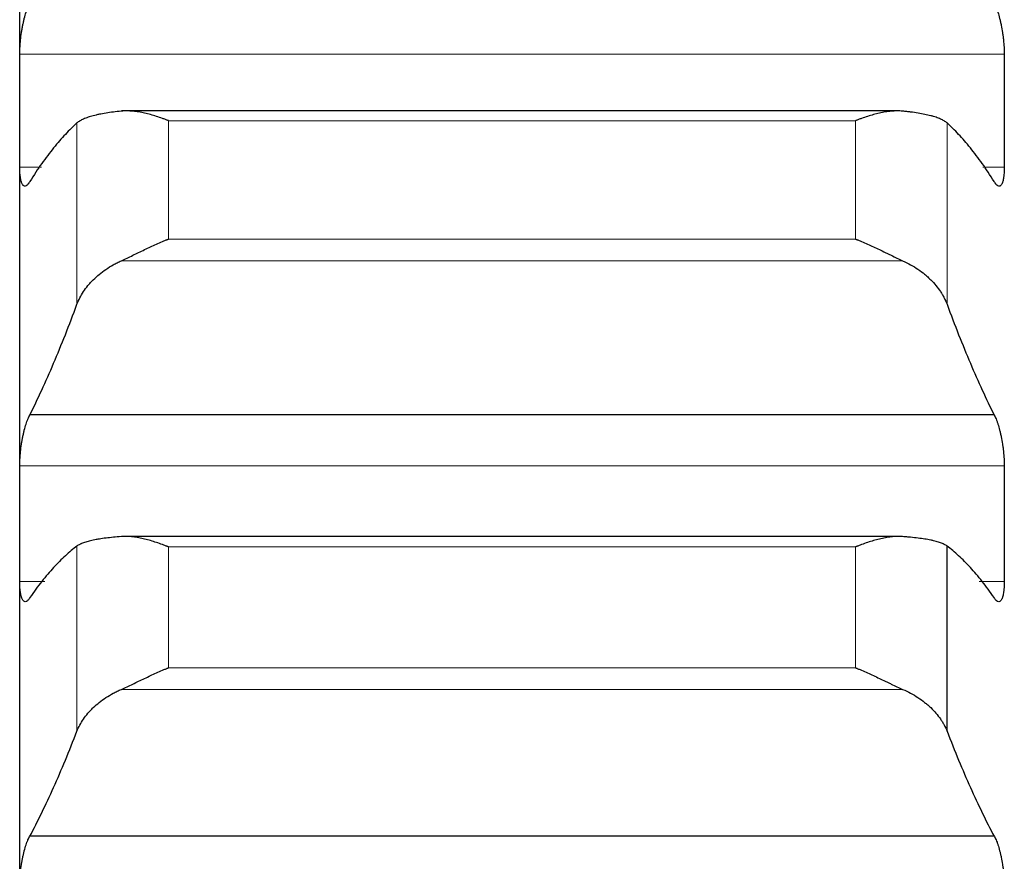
# Model space of a CAD drawing. Header units: inches. Extents: x 0 to 20790, y -12 to 14700.
# Tile 171 of 256: x 7872 to 7924, y 10086 to 10130. Entities that reach past the tile are written whole.
import ezdxf

# ---------------------------------------------------------------- set-up
doc = ezdxf.new("R2010")
doc.units = ezdxf.units.IN
doc.layers.add('1', color=7, linetype='Continuous', true_color=0xffffff)
doc.layers.add('254', color=7, linetype='Continuous', true_color=0xffffff)
doc.styles.add('latin_extended', font='simplex.shx')
doc.dimstyles.get("Standard").update_dxf_attribs({"dimtxt": 0.18, "dimasz": 0.18, "dimexe": 0.18, "dimexo": 0.0625, "dimgap": 0.09, "dimtad": 0, "dimtih": 1, "dimtoh": 1, "dimdec": 4, "dimzin": 0, "dimdsep": 46, "dimtxsty": 'Standard', "dimcen": 0.09, "dimadec": 0, "dimazin": 0, "dimtfac": 1, "dimtdec": 4, "dimtofl": 0, "dimtmove": 0, "dimatfit": 3, "dimfxl": 1, "dimtolj": 1, "dimtzin": 0, "dimarcsym": 0})

# ---------------------------------------------------------------- blocks, each defined once
blk = doc.blocks.new('_U4')
at = {"layer": '254', "color": 3, "linetype": 'Continuous', "lineweight": 13, "transparency": 16777216}
for p, q in [((1196.915, 10968.48), (1196.915, 7971.958)), ((8181.915, 9131.481), (8181.915, 7971.958)), ((1319.415, 8006.958), (8059.415, 8006.958))]:
    blk.add_line(p, q, dxfattribs=at)
at = {"layer": '254', "color": 3, "transparency": 16777216}
for points in [[(1319.415, 8027.374), (1319.415, 7986.541), (1196.915, 8006.958)], [(8059.415, 7986.541), (8059.415, 8027.374), (8181.915, 8006.958)]]:
    blk.add_solid(points, dxfattribs=at)
at = {"layer": 'Defpoints', "color": 0, "transparency": 16777216}
for p in [(1196.915, 11003.48), (8181.915, 9166.481), (8181.915, 8006.958)]:
    blk.add_point(p, dxfattribs=at)
at = {"layer": '254', "color": 2, "lineweight": 13, "transparency": 16777216, "insert": (4473.582, 8190.708), "char_height": 122.5, "attachment_point": 1, "style": 'latin_extended'}
blk.add_mtext('\\A1;6985', dxfattribs=at)

msp = doc.modelspace()

# ---------------------------------------------------------------- linework, layer by layer
at = {"layer": '1', "color": 2, "linetype": 'Continuous', "lineweight": 25}
for p, q in [((7871.915, 10125.685), (7871.915, 10146.997)), ((7871.915, 10103.88), (7871.915, 10125.685)), ((7918.244, 10125.673), (7877.283, 10125.673)), ((7923.377, 10109.617), (7872.452, 10109.617)), ((7871.915, 10081.614), (7871.915, 10103.88)), ((7918.546, 10103.203), (7877.283, 10103.203)), ((7920.889, 10092.92), (7920.889, 10102.696)), ((7923.377, 10087.378), (7872.452, 10087.378))]:
    msp.add_line(p, q, dxfattribs=at)
at = {"layer": '1', "color": 110, "linetype": 'Continuous', "lineweight": 13}
for p, q in [((7923.912, 10128.667), (7871.917, 10128.667)), ((7874.941, 10115.461), (7874.941, 10125.035)), ((7916.059, 10125.158), (7879.771, 10125.158)), ((7879.771, 10118.906), (7879.771, 10125.158)), ((7916.059, 10118.906), (7916.059, 10125.158)), ((7920.889, 10115.461), (7920.889, 10125.035)), ((7873.058, 10122.703), (7871.917, 10122.703)), ((7923.912, 10122.703), (7922.772, 10122.703)), ((7916.059, 10118.906), (7879.771, 10118.906)), ((7918.546, 10117.762), (7877.283, 10117.762)), ((7923.912, 10106.928), (7871.917, 10106.928)), ((7874.941, 10092.92), (7874.941, 10102.696)), ((7916.059, 10102.652), (7879.771, 10102.652)), ((7879.771, 10096.268), (7879.771, 10102.652)), ((7916.059, 10096.268), (7916.059, 10102.652)), ((7873.237, 10100.832), (7871.917, 10100.832)), ((7923.912, 10100.832), (7922.593, 10100.832)), ((7916.059, 10096.268), (7879.771, 10096.268)), ((7918.546, 10095.131), (7877.283, 10095.131))]:
    msp.add_line(p, q, dxfattribs=at)
at = {"layer": '1', "color": 2, "linetype": 'Continuous', "lineweight": 25}
for points, knots in [([(7871.917, 10128.667), (7871.918, 10128.725), (7871.92, 10128.844), (7871.928, 10129.028), (7871.937, 10129.155), (7871.945, 10129.252), (7871.947, 10129.284), (7871.954, 10129.35), (7871.957, 10129.382), (7871.974, 10129.546), (7871.991, 10129.676), (7872.016, 10129.84), (7872.021, 10129.872), (7872.029, 10129.921), (7872.032, 10129.938), (7872.037, 10129.97), (7872.051, 10130.051), (7872.078, 10130.194), (7872.104, 10130.317), (7872.131, 10130.438), (7872.145, 10130.497), (7872.189, 10130.672), (7872.219, 10130.781), (7872.267, 10130.933), (7872.283, 10130.982), (7872.308, 10131.052), (7872.316, 10131.075), (7872.333, 10131.12), (7872.341, 10131.142), (7872.384, 10131.248), (7872.418, 10131.323), (7872.452, 10131.388)], [0, 0, 0, 0, 0.0625, 0.125, 0.1875, 0.1875, 0.21875, 0.21875, 0.25, 0.25, 0.375, 0.375, 0.40625, 0.40625, 0.421875, 0.421875, 0.4375, 0.5, 0.5625, 0.5625, 0.625, 0.625, 0.75, 0.75, 0.8125, 0.8125, 0.84375, 0.84375, 0.875, 0.875, 1, 1, 1, 1]), ([(7923.377, 10131.388), (7923.412, 10131.323), (7923.446, 10131.248), (7923.496, 10131.122), (7923.513, 10131.078), (7923.538, 10131.007), (7923.546, 10130.983), (7923.562, 10130.934), (7923.57, 10130.909), (7923.61, 10130.781), (7923.641, 10130.673), (7923.684, 10130.5), (7923.698, 10130.441), (7923.719, 10130.35), (7923.725, 10130.319), (7923.738, 10130.257), (7923.745, 10130.226), (7923.776, 10130.069), (7923.798, 10129.941), (7923.823, 10129.778), (7923.828, 10129.746), (7923.837, 10129.68), (7923.842, 10129.646), (7923.855, 10129.547), (7923.862, 10129.482), (7923.883, 10129.287), (7923.894, 10129.158), (7923.903, 10129), (7923.904, 10128.969), (7923.907, 10128.907), (7923.908, 10128.876), (7923.911, 10128.785), (7923.912, 10128.725), (7923.912, 10128.667)], [0, 0, 0, 0, 0.125, 0.125, 0.1875, 0.1875, 0.21875, 0.21875, 0.25, 0.25, 0.375, 0.375, 0.4375, 0.4375, 0.46875, 0.46875, 0.5, 0.5, 0.625, 0.625, 0.65625, 0.65625, 0.6875, 0.6875, 0.75, 0.75, 0.875, 0.875, 0.90625, 0.90625, 0.9375, 0.9375, 1, 1, 1, 1]), ([(7877.283, 10125.66), (7877.138, 10125.646), (7876.998, 10125.63), (7876.729, 10125.596), (7876.471, 10125.559), (7876.235, 10125.516), (7876.094, 10125.487), (7876.066, 10125.481), (7876.011, 10125.469), (7875.984, 10125.463), (7875.904, 10125.444), (7875.852, 10125.432), (7875.703, 10125.393), (7875.61, 10125.365), (7875.438, 10125.307), (7875.359, 10125.277), (7875.251, 10125.229), (7875.217, 10125.213), (7875.168, 10125.187), (7875.152, 10125.179), (7875.121, 10125.162), (7875.106, 10125.153), (7875.034, 10125.109), (7874.984, 10125.073), (7874.941, 10125.035)], [0, 0, 0, 0, 0.125, 0.125, 0.25, 0.375, 0.375, 0.40625, 0.40625, 0.4375, 0.4375, 0.5, 0.5, 0.625, 0.625, 0.75, 0.75, 0.8125, 0.8125, 0.84375, 0.84375, 0.875, 0.875, 1, 1, 1, 1]), ([(7879.771, 10125.158), (7879.767, 10125.159), (7879.764, 10125.16), (7879.758, 10125.163), (7879.754, 10125.164), (7879.744, 10125.168), (7879.724, 10125.176), (7879.678, 10125.194), (7879.585, 10125.229), (7879.401, 10125.297), (7879.243, 10125.35), (7878.929, 10125.451), (7878.721, 10125.509), (7878.41, 10125.579), (7878.307, 10125.599), (7878.151, 10125.625), (7878.099, 10125.633), (7877.996, 10125.646), (7877.944, 10125.652), (7877.789, 10125.667), (7877.687, 10125.672), (7877.484, 10125.674), (7877.383, 10125.67), (7877.283, 10125.66)], [0, 0, 0, 0, 0.003906, 0.003906, 0.007812, 0.007812, 0.015625, 0.03125, 0.0625, 0.125, 0.25, 0.25, 0.5, 0.5, 0.625, 0.625, 0.6875, 0.6875, 0.75, 0.75, 0.875, 0.875, 1, 1, 1, 1]), ([(7918.546, 10125.66), (7918.447, 10125.67), (7918.347, 10125.674), (7918.145, 10125.672), (7918.044, 10125.667), (7917.84, 10125.648), (7917.738, 10125.635), (7917.531, 10125.601), (7917.427, 10125.58), (7917.217, 10125.533), (7917.112, 10125.507), (7916.902, 10125.449), (7916.797, 10125.418), (7916.587, 10125.351), (7916.482, 10125.315), (7916.324, 10125.258), (7916.244, 10125.229), (7916.152, 10125.194), (7916.105, 10125.176), (7916.085, 10125.168), (7916.072, 10125.163), (7916.066, 10125.16), (7916.059, 10125.158)], [0, 0, 0, 0, 0.125, 0.125, 0.25, 0.25, 0.375, 0.375, 0.5, 0.5, 0.625, 0.625, 0.75, 0.75, 0.875, 0.875, 0.9375, 0.96875, 0.984375, 0.992187, 0.992187, 1, 1, 1, 1]), ([(7920.889, 10125.035), (7920.846, 10125.073), (7920.796, 10125.109), (7920.681, 10125.179), (7920.552, 10125.245), (7920.395, 10125.306), (7920.265, 10125.35), (7920.22, 10125.364), (7920.15, 10125.385), (7920.126, 10125.392), (7920.078, 10125.405), (7920.053, 10125.412), (7919.928, 10125.445), (7919.717, 10125.494), (7919.482, 10125.536), (7919.235, 10125.577), (7919.105, 10125.595), (7918.935, 10125.617), (7918.901, 10125.621), (7918.832, 10125.629), (7918.727, 10125.642), (7918.619, 10125.653), (7918.546, 10125.66)], [0, 0, 0, 0, 0.125, 0.125, 0.25, 0.375, 0.375, 0.4375, 0.4375, 0.46875, 0.46875, 0.5, 0.5, 0.625, 0.75, 0.75, 0.875, 0.875, 0.90625, 0.90625, 0.9375, 1, 1, 1, 1]), ([(7872.452, 10121.953), (7872.418, 10121.89), (7872.384, 10121.839), (7872.334, 10121.779), (7872.317, 10121.762), (7872.292, 10121.74), (7872.284, 10121.734), (7872.268, 10121.723), (7872.259, 10121.718), (7872.219, 10121.697), (7872.189, 10121.693), (7872.146, 10121.706), (7872.132, 10121.713), (7872.111, 10121.729), (7872.104, 10121.735), (7872.091, 10121.749), (7872.085, 10121.757), (7872.054, 10121.798), (7872.031, 10121.844), (7872.006, 10121.916), (7872.002, 10121.931), (7871.992, 10121.963), (7871.988, 10121.98), (7871.975, 10122.032), (7871.967, 10122.069), (7871.947, 10122.189), (7871.936, 10122.278), (7871.927, 10122.403), (7871.925, 10122.429), (7871.923, 10122.481), (7871.921, 10122.508), (7871.919, 10122.589), (7871.918, 10122.645), (7871.917, 10122.703)], [0, 0, 0, 0, 0.125, 0.125, 0.1875, 0.1875, 0.21875, 0.21875, 0.25, 0.25, 0.375, 0.375, 0.4375, 0.4375, 0.46875, 0.46875, 0.5, 0.5, 0.625, 0.625, 0.65625, 0.65625, 0.6875, 0.6875, 0.75, 0.75, 0.875, 0.875, 0.90625, 0.90625, 0.9375, 0.9375, 1, 1, 1, 1]), ([(7923.912, 10122.703), (7923.912, 10122.645), (7923.91, 10122.534), (7923.902, 10122.379), (7923.893, 10122.284), (7923.885, 10122.216), (7923.882, 10122.194), (7923.876, 10122.151), (7923.873, 10122.13), (7923.856, 10122.03), (7923.839, 10121.961), (7923.814, 10121.889), (7923.809, 10121.875), (7923.801, 10121.855), (7923.798, 10121.849), (7923.793, 10121.837), (7923.779, 10121.807), (7923.752, 10121.762), (7923.726, 10121.735), (7923.699, 10121.714), (7923.685, 10121.706), (7923.641, 10121.693), (7923.61, 10121.697), (7923.563, 10121.721), (7923.547, 10121.732), (7923.522, 10121.754), (7923.514, 10121.762), (7923.497, 10121.779), (7923.488, 10121.788), (7923.446, 10121.839), (7923.412, 10121.89), (7923.377, 10121.953)], [0, 0, 0, 0, 0.0625, 0.125, 0.1875, 0.1875, 0.21875, 0.21875, 0.25, 0.25, 0.375, 0.375, 0.40625, 0.40625, 0.421875, 0.421875, 0.4375, 0.5, 0.5625, 0.5625, 0.625, 0.625, 0.75, 0.75, 0.8125, 0.8125, 0.84375, 0.84375, 0.875, 0.875, 1, 1, 1, 1]), ([(7877.283, 10117.762), (7877.383, 10117.808), (7877.483, 10117.855), (7877.685, 10117.95), (7877.786, 10117.999), (7877.99, 10118.098), (7878.092, 10118.148), (7878.299, 10118.248), (7878.403, 10118.298), (7878.613, 10118.398), (7878.718, 10118.448), (7878.927, 10118.545), (7879.032, 10118.593), (7879.243, 10118.686), (7879.348, 10118.732), (7879.506, 10118.799), (7879.585, 10118.832), (7879.678, 10118.869), (7879.724, 10118.888), (7879.744, 10118.896), (7879.758, 10118.901), (7879.764, 10118.904), (7879.771, 10118.906)], [0, 0, 0, 0, 0.125, 0.125, 0.25, 0.25, 0.375, 0.375, 0.5, 0.5, 0.625, 0.625, 0.75, 0.75, 0.875, 0.875, 0.9375, 0.96875, 0.984375, 0.992188, 0.992188, 1, 1, 1, 1]), ([(7916.059, 10118.906), (7916.062, 10118.905), (7916.066, 10118.904), (7916.072, 10118.901), (7916.075, 10118.9), (7916.085, 10118.896), (7916.105, 10118.888), (7916.152, 10118.869), (7916.244, 10118.832), (7916.324, 10118.799), (7916.482, 10118.732), (7916.587, 10118.687), (7916.9, 10118.547), (7917.108, 10118.45), (7917.419, 10118.302), (7917.523, 10118.252), (7917.678, 10118.177), (7917.73, 10118.151), (7917.834, 10118.101), (7917.886, 10118.076), (7918.041, 10118.001), (7918.143, 10117.951), (7918.346, 10117.855), (7918.447, 10117.808), (7918.546, 10117.762)], [0, 0, 0, 0, 0.003906, 0.003906, 0.007813, 0.007813, 0.015625, 0.03125, 0.0625, 0.125, 0.125, 0.25, 0.25, 0.5, 0.5, 0.625, 0.625, 0.6875, 0.6875, 0.75, 0.75, 0.875, 0.875, 1, 1, 1, 1]), ([(7874.941, 10115.461), (7874.984, 10115.576), (7875.034, 10115.689), (7875.148, 10115.913), (7875.277, 10116.132), (7875.435, 10116.345), (7875.564, 10116.502), (7875.609, 10116.554), (7875.68, 10116.631), (7875.704, 10116.657), (7875.752, 10116.707), (7875.777, 10116.732), (7875.901, 10116.856), (7876.113, 10117.047), (7876.348, 10117.224), (7876.595, 10117.392), (7876.725, 10117.473), (7876.894, 10117.568), (7876.929, 10117.587), (7876.998, 10117.623), (7877.103, 10117.678), (7877.21, 10117.729), (7877.283, 10117.762)], [0, 0, 0, 0, 0.125, 0.125, 0.25, 0.375, 0.375, 0.4375, 0.4375, 0.46875, 0.46875, 0.5, 0.5, 0.625, 0.75, 0.75, 0.875, 0.875, 0.90625, 0.90625, 0.9375, 1, 1, 1, 1]), ([(7918.546, 10117.762), (7918.692, 10117.696), (7918.832, 10117.626), (7919.101, 10117.475), (7919.359, 10117.315), (7919.595, 10117.139), (7919.736, 10117.023), (7919.763, 10117), (7919.818, 10116.953), (7919.846, 10116.929), (7919.926, 10116.856), (7919.977, 10116.807), (7920.127, 10116.659), (7920.22, 10116.557), (7920.391, 10116.35), (7920.47, 10116.243), (7920.579, 10116.081), (7920.613, 10116.026), (7920.662, 10115.943), (7920.678, 10115.915), (7920.708, 10115.859), (7920.723, 10115.831), (7920.796, 10115.69), (7920.846, 10115.576), (7920.889, 10115.461)], [0, 0, 0, 0, 0.125, 0.125, 0.25, 0.375, 0.375, 0.40625, 0.40625, 0.4375, 0.4375, 0.5, 0.5, 0.625, 0.625, 0.75, 0.75, 0.8125, 0.8125, 0.84375, 0.84375, 0.875, 0.875, 1, 1, 1, 1]), ([(7871.917, 10106.928), (7871.918, 10106.987), (7871.92, 10107.107), (7871.928, 10107.294), (7871.937, 10107.423), (7871.945, 10107.52), (7871.947, 10107.553), (7871.954, 10107.619), (7871.957, 10107.652), (7871.974, 10107.816), (7871.991, 10107.947), (7872.016, 10108.109), (7872.021, 10108.142), (7872.029, 10108.191), (7872.032, 10108.207), (7872.037, 10108.239), (7872.051, 10108.32), (7872.078, 10108.461), (7872.104, 10108.582), (7872.131, 10108.701), (7872.145, 10108.759), (7872.189, 10108.93), (7872.219, 10109.036), (7872.267, 10109.184), (7872.283, 10109.231), (7872.308, 10109.298), (7872.316, 10109.321), (7872.333, 10109.364), (7872.341, 10109.384), (7872.384, 10109.486), (7872.418, 10109.557), (7872.452, 10109.617)], [0, 0, 0, 0, 0.0625, 0.125, 0.1875, 0.1875, 0.21875, 0.21875, 0.25, 0.25, 0.375, 0.375, 0.40625, 0.40625, 0.421875, 0.421875, 0.4375, 0.5, 0.5625, 0.5625, 0.625, 0.625, 0.75, 0.75, 0.8125, 0.8125, 0.84375, 0.84375, 0.875, 0.875, 1, 1, 1, 1]), ([(7923.377, 10109.617), (7923.412, 10109.557), (7923.446, 10109.486), (7923.496, 10109.366), (7923.513, 10109.323), (7923.538, 10109.256), (7923.546, 10109.232), (7923.562, 10109.185), (7923.57, 10109.161), (7923.61, 10109.037), (7923.641, 10108.931), (7923.684, 10108.762), (7923.698, 10108.704), (7923.719, 10108.614), (7923.725, 10108.584), (7923.738, 10108.523), (7923.745, 10108.492), (7923.776, 10108.337), (7923.798, 10108.211), (7923.823, 10108.048), (7923.828, 10108.015), (7923.837, 10107.95), (7923.842, 10107.917), (7923.855, 10107.817), (7923.862, 10107.752), (7923.883, 10107.556), (7923.894, 10107.426), (7923.903, 10107.266), (7923.904, 10107.234), (7923.907, 10107.171), (7923.908, 10107.14), (7923.911, 10107.047), (7923.912, 10106.987), (7923.912, 10106.928)], [0, 0, 0, 0, 0.125, 0.125, 0.1875, 0.1875, 0.21875, 0.21875, 0.25, 0.25, 0.375, 0.375, 0.4375, 0.4375, 0.46875, 0.46875, 0.5, 0.5, 0.625, 0.625, 0.65625, 0.65625, 0.6875, 0.6875, 0.75, 0.75, 0.875, 0.875, 0.90625, 0.90625, 0.9375, 0.9375, 1, 1, 1, 1]), ([(7877.283, 10103.195), (7877.138, 10103.184), (7876.998, 10103.172), (7876.729, 10103.146), (7876.471, 10103.118), (7876.235, 10103.084), (7876.094, 10103.062), (7876.066, 10103.057), (7876.011, 10103.048), (7875.984, 10103.043), (7875.904, 10103.028), (7875.852, 10103.018), (7875.703, 10102.987), (7875.61, 10102.965), (7875.438, 10102.919), (7875.359, 10102.894), (7875.251, 10102.855), (7875.217, 10102.842), (7875.168, 10102.822), (7875.152, 10102.815), (7875.121, 10102.801), (7875.106, 10102.793), (7875.034, 10102.757), (7874.984, 10102.727), (7874.941, 10102.696)], [0, 0, 0, 0, 0.125, 0.125, 0.25, 0.375, 0.375, 0.40625, 0.40625, 0.4375, 0.4375, 0.5, 0.5, 0.625, 0.625, 0.75, 0.75, 0.8125, 0.8125, 0.84375, 0.84375, 0.875, 0.875, 1, 1, 1, 1]), ([(7879.771, 10102.652), (7879.767, 10102.653), (7879.764, 10102.654), (7879.758, 10102.657), (7879.754, 10102.658), (7879.744, 10102.662), (7879.724, 10102.67), (7879.678, 10102.689), (7879.585, 10102.725), (7879.401, 10102.794), (7879.243, 10102.85), (7878.929, 10102.954), (7878.721, 10103.015), (7878.41, 10103.09), (7878.307, 10103.113), (7878.151, 10103.141), (7878.099, 10103.15), (7877.996, 10103.166), (7877.944, 10103.173), (7877.789, 10103.19), (7877.687, 10103.198), (7877.484, 10103.204), (7877.383, 10103.203), (7877.283, 10103.195)], [0, 0, 0, 0, 0.003906, 0.003906, 0.007813, 0.007813, 0.015625, 0.03125, 0.0625, 0.125, 0.25, 0.25, 0.5, 0.5, 0.625, 0.625, 0.6875, 0.6875, 0.75, 0.75, 0.875, 0.875, 1, 1, 1, 1]), ([(7918.546, 10103.195), (7918.447, 10103.203), (7918.347, 10103.204), (7918.145, 10103.198), (7918.044, 10103.191), (7917.84, 10103.168), (7917.738, 10103.152), (7917.531, 10103.114), (7917.427, 10103.092), (7917.217, 10103.042), (7917.112, 10103.014), (7916.902, 10102.953), (7916.797, 10102.92), (7916.587, 10102.85), (7916.482, 10102.813), (7916.324, 10102.754), (7916.244, 10102.725), (7916.152, 10102.688), (7916.105, 10102.67), (7916.085, 10102.662), (7916.072, 10102.657), (7916.066, 10102.654), (7916.059, 10102.652)], [0, 0, 0, 0, 0.125, 0.125, 0.25, 0.25, 0.375, 0.375, 0.5, 0.5, 0.625, 0.625, 0.75, 0.75, 0.875, 0.875, 0.9375, 0.96875, 0.984375, 0.992188, 0.992188, 1, 1, 1, 1]), ([(7920.889, 10102.696), (7920.846, 10102.727), (7920.796, 10102.757), (7920.681, 10102.814), (7920.552, 10102.869), (7920.395, 10102.918), (7920.265, 10102.953), (7920.22, 10102.964), (7920.15, 10102.981), (7920.126, 10102.986), (7920.078, 10102.997), (7920.053, 10103.002), (7919.928, 10103.028), (7919.717, 10103.067), (7919.482, 10103.1), (7919.235, 10103.131), (7919.105, 10103.146), (7918.935, 10103.162), (7918.901, 10103.166), (7918.832, 10103.172), (7918.727, 10103.181), (7918.619, 10103.19), (7918.546, 10103.195)], [0, 0, 0, 0, 0.125, 0.125, 0.25, 0.375, 0.375, 0.4375, 0.4375, 0.46875, 0.46875, 0.5, 0.5, 0.625, 0.75, 0.75, 0.875, 0.875, 0.90625, 0.90625, 0.9375, 1, 1, 1, 1]), ([(7872.452, 10099.974), (7872.418, 10099.915), (7872.384, 10099.868), (7872.334, 10099.816), (7872.317, 10099.801), (7872.292, 10099.783), (7872.284, 10099.778), (7872.268, 10099.769), (7872.259, 10099.766), (7872.219, 10099.752), (7872.189, 10099.753), (7872.146, 10099.773), (7872.132, 10099.783), (7872.111, 10099.803), (7872.104, 10099.81), (7872.091, 10099.827), (7872.085, 10099.836), (7872.054, 10099.884), (7872.031, 10099.934), (7872.006, 10100.012), (7872.002, 10100.028), (7871.992, 10100.062), (7871.988, 10100.08), (7871.975, 10100.135), (7871.967, 10100.175), (7871.947, 10100.301), (7871.936, 10100.394), (7871.927, 10100.523), (7871.925, 10100.55), (7871.923, 10100.604), (7871.921, 10100.631), (7871.919, 10100.715), (7871.918, 10100.772), (7871.917, 10100.832)], [0, 0, 0, 0, 0.125, 0.125, 0.1875, 0.1875, 0.21875, 0.21875, 0.25, 0.25, 0.375, 0.375, 0.4375, 0.4375, 0.46875, 0.46875, 0.5, 0.5, 0.625, 0.625, 0.65625, 0.65625, 0.6875, 0.6875, 0.75, 0.75, 0.875, 0.875, 0.90625, 0.90625, 0.9375, 0.9375, 1, 1, 1, 1]), ([(7923.912, 10100.832), (7923.912, 10100.772), (7923.91, 10100.658), (7923.902, 10100.498), (7923.893, 10100.4), (7923.885, 10100.329), (7923.882, 10100.306), (7923.876, 10100.261), (7923.873, 10100.239), (7923.856, 10100.134), (7923.839, 10100.06), (7923.814, 10099.982), (7923.809, 10099.967), (7923.801, 10099.946), (7923.798, 10099.939), (7923.793, 10099.925), (7923.779, 10099.893), (7923.752, 10099.843), (7923.726, 10099.81), (7923.699, 10099.784), (7923.685, 10099.774), (7923.641, 10099.753), (7923.61, 10099.752), (7923.563, 10099.768), (7923.547, 10099.777), (7923.522, 10099.794), (7923.514, 10099.801), (7923.497, 10099.816), (7923.488, 10099.824), (7923.446, 10099.868), (7923.412, 10099.915), (7923.377, 10099.974)], [0, 0, 0, 0, 0.0625, 0.125, 0.1875, 0.1875, 0.21875, 0.21875, 0.25, 0.25, 0.375, 0.375, 0.40625, 0.40625, 0.421875, 0.421875, 0.4375, 0.5, 0.5625, 0.5625, 0.625, 0.625, 0.75, 0.75, 0.8125, 0.8125, 0.84375, 0.84375, 0.875, 0.875, 1, 1, 1, 1]), ([(7877.283, 10095.131), (7877.383, 10095.175), (7877.483, 10095.22), (7877.685, 10095.313), (7877.786, 10095.361), (7877.99, 10095.458), (7878.092, 10095.508), (7878.299, 10095.607), (7878.403, 10095.657), (7878.613, 10095.756), (7878.718, 10095.806), (7878.927, 10095.903), (7879.032, 10095.951), (7879.243, 10096.045), (7879.348, 10096.092), (7879.506, 10096.159), (7879.585, 10096.193), (7879.678, 10096.231), (7879.724, 10096.25), (7879.744, 10096.258), (7879.758, 10096.263), (7879.764, 10096.266), (7879.771, 10096.268)], [0, 0, 0, 0, 0.125, 0.125, 0.25, 0.25, 0.375, 0.375, 0.5, 0.5, 0.625, 0.625, 0.75, 0.75, 0.875, 0.875, 0.9375, 0.96875, 0.984375, 0.992187, 0.992187, 1, 1, 1, 1]), ([(7916.059, 10096.268), (7916.062, 10096.267), (7916.066, 10096.266), (7916.072, 10096.263), (7916.075, 10096.262), (7916.085, 10096.258), (7916.105, 10096.25), (7916.152, 10096.231), (7916.244, 10096.193), (7916.324, 10096.159), (7916.482, 10096.092), (7916.587, 10096.046), (7916.9, 10095.905), (7917.108, 10095.808), (7917.419, 10095.66), (7917.523, 10095.61), (7917.678, 10095.536), (7917.73, 10095.511), (7917.834, 10095.461), (7917.886, 10095.437), (7918.041, 10095.363), (7918.143, 10095.314), (7918.346, 10095.22), (7918.447, 10095.175), (7918.546, 10095.131)], [0, 0, 0, 0, 0.003906, 0.003906, 0.007813, 0.007813, 0.015625, 0.03125, 0.0625, 0.125, 0.125, 0.25, 0.25, 0.5, 0.5, 0.625, 0.625, 0.6875, 0.6875, 0.75, 0.75, 0.875, 0.875, 1, 1, 1, 1]), ([(7874.941, 10092.92), (7874.984, 10093.03), (7875.034, 10093.139), (7875.148, 10093.353), (7875.277, 10093.564), (7875.435, 10093.768), (7875.564, 10093.919), (7875.609, 10093.969), (7875.68, 10094.043), (7875.704, 10094.067), (7875.752, 10094.116), (7875.777, 10094.14), (7875.901, 10094.259), (7876.113, 10094.443), (7876.348, 10094.612), (7876.595, 10094.775), (7876.725, 10094.852), (7876.894, 10094.944), (7876.929, 10094.962), (7876.998, 10094.997), (7877.103, 10095.05), (7877.21, 10095.099), (7877.283, 10095.131)], [0, 0, 0, 0, 0.125, 0.125, 0.25, 0.375, 0.375, 0.4375, 0.4375, 0.46875, 0.46875, 0.5, 0.5, 0.625, 0.75, 0.75, 0.875, 0.875, 0.90625, 0.90625, 0.9375, 1, 1, 1, 1]), ([(7918.546, 10095.131), (7918.692, 10095.068), (7918.832, 10094.999), (7919.101, 10094.854), (7919.359, 10094.701), (7919.595, 10094.531), (7919.736, 10094.42), (7919.763, 10094.397), (7919.818, 10094.352), (7919.846, 10094.329), (7919.926, 10094.259), (7919.977, 10094.212), (7920.127, 10094.069), (7920.22, 10093.972), (7920.391, 10093.772), (7920.47, 10093.67), (7920.579, 10093.514), (7920.613, 10093.462), (7920.662, 10093.382), (7920.678, 10093.355), (7920.708, 10093.302), (7920.723, 10093.275), (7920.796, 10093.139), (7920.846, 10093.03), (7920.889, 10092.92)], [0, 0, 0, 0, 0.125, 0.125, 0.25, 0.375, 0.375, 0.40625, 0.40625, 0.4375, 0.4375, 0.5, 0.5, 0.625, 0.625, 0.75, 0.75, 0.8125, 0.8125, 0.84375, 0.84375, 0.875, 0.875, 1, 1, 1, 1]), ([(7871.917, 10084.723), (7871.918, 10084.784), (7871.92, 10084.907), (7871.928, 10085.096), (7871.937, 10085.225), (7871.945, 10085.324), (7871.947, 10085.357), (7871.954, 10085.423), (7871.957, 10085.456), (7871.974, 10085.62), (7871.991, 10085.751), (7872.016, 10085.913), (7872.021, 10085.945), (7872.029, 10085.993), (7872.032, 10086.01), (7872.037, 10086.042), (7872.051, 10086.121), (7872.078, 10086.261), (7872.104, 10086.38), (7872.131, 10086.497), (7872.145, 10086.554), (7872.189, 10086.721), (7872.219, 10086.824), (7872.267, 10086.966), (7872.283, 10087.012), (7872.308, 10087.077), (7872.316, 10087.098), (7872.333, 10087.139), (7872.341, 10087.159), (7872.384, 10087.255), (7872.418, 10087.322), (7872.452, 10087.378)], [0, 0, 0, 0, 0.0625, 0.125, 0.1875, 0.1875, 0.21875, 0.21875, 0.25, 0.25, 0.375, 0.375, 0.40625, 0.40625, 0.421875, 0.421875, 0.4375, 0.5, 0.5625, 0.5625, 0.625, 0.625, 0.75, 0.75, 0.8125, 0.8125, 0.84375, 0.84375, 0.875, 0.875, 1, 1, 1, 1]), ([(7923.377, 10087.378), (7923.412, 10087.322), (7923.446, 10087.255), (7923.496, 10087.141), (7923.513, 10087.1), (7923.538, 10087.036), (7923.546, 10087.013), (7923.562, 10086.968), (7923.57, 10086.944), (7923.61, 10086.825), (7923.641, 10086.722), (7923.684, 10086.557), (7923.698, 10086.5), (7923.719, 10086.412), (7923.725, 10086.382), (7923.738, 10086.322), (7923.745, 10086.292), (7923.776, 10086.139), (7923.798, 10086.013), (7923.823, 10085.852), (7923.828, 10085.819), (7923.837, 10085.754), (7923.842, 10085.721), (7923.855, 10085.622), (7923.862, 10085.556), (7923.883, 10085.359), (7923.894, 10085.229), (7923.903, 10085.068), (7923.904, 10085.035), (7923.907, 10084.971), (7923.908, 10084.94), (7923.911, 10084.846), (7923.912, 10084.784), (7923.912, 10084.723)], [0, 0, 0, 0, 0.125, 0.125, 0.1875, 0.1875, 0.21875, 0.21875, 0.25, 0.25, 0.375, 0.375, 0.4375, 0.4375, 0.46875, 0.46875, 0.5, 0.5, 0.625, 0.625, 0.65625, 0.65625, 0.6875, 0.6875, 0.75, 0.75, 0.875, 0.875, 0.90625, 0.90625, 0.9375, 0.9375, 1, 1, 1, 1])]:
    msp.add_open_spline(points, degree=3, knots=knots, dxfattribs=at)
for points in [[(7871.915, 10125.685), (7871.915, 10126.679), (7871.916, 10127.673), (7871.917, 10128.667)], [(7923.912, 10128.667), (7923.914, 10127.673), (7923.915, 10126.679), (7923.915, 10125.685)], [(7871.917, 10122.703), (7871.916, 10123.697), (7871.915, 10124.691), (7871.915, 10125.685)], [(7923.915, 10125.685), (7923.915, 10124.691), (7923.914, 10123.697), (7923.912, 10122.703)], [(7874.941, 10125.035), (7874.737, 10124.854), (7874.328, 10124.453), (7873.708, 10123.739), (7873.083, 10122.912), (7872.663, 10122.286), (7872.452, 10121.953)], [(7923.377, 10121.953), (7923.166, 10122.286), (7922.746, 10122.912), (7922.122, 10123.739), (7921.502, 10124.453), (7921.093, 10124.854), (7920.889, 10125.035)], [(7872.452, 10109.617), (7872.663, 10110.041), (7873.083, 10110.92), (7873.708, 10112.333), (7874.328, 10113.842), (7874.737, 10114.91), (7874.941, 10115.461)], [(7920.889, 10115.461), (7921.093, 10114.91), (7921.502, 10113.842), (7922.122, 10112.333), (7922.746, 10110.92), (7923.166, 10110.041), (7923.377, 10109.617)], [(7871.915, 10103.88), (7871.915, 10104.896), (7871.916, 10105.912), (7871.917, 10106.928)], [(7923.912, 10106.928), (7923.914, 10105.912), (7923.915, 10104.896), (7923.915, 10103.88)], [(7871.917, 10100.832), (7871.916, 10101.848), (7871.915, 10102.864), (7871.915, 10103.88)], [(7923.915, 10103.88), (7923.915, 10102.864), (7923.914, 10101.848), (7923.912, 10100.832)], [(7874.941, 10102.696), (7874.737, 10102.546), (7874.328, 10102.206), (7873.708, 10101.583), (7873.083, 10100.845), (7872.663, 10100.277), (7872.452, 10099.974)], [(7923.377, 10099.974), (7923.166, 10100.277), (7922.746, 10100.845), (7922.122, 10101.583), (7921.502, 10102.206), (7921.093, 10102.546), (7920.889, 10102.696)], [(7872.452, 10087.378), (7872.663, 10087.774), (7873.083, 10088.6), (7873.708, 10089.937), (7874.328, 10091.371), (7874.737, 10092.393), (7874.941, 10092.92)], [(7920.889, 10092.92), (7921.093, 10092.393), (7921.502, 10091.371), (7922.122, 10089.937), (7922.746, 10088.6), (7923.166, 10087.774), (7923.377, 10087.378)]]:
    msp.add_open_spline(points, degree=3, dxfattribs=at)

# ---------------------------------------------------------------- dimensions: what is measured, and where the dimension line sits
at = {"layer": '254', "color": 2, "linetype": 'Continuous', "lineweight": 13}
dim = msp.add_linear_dim(base=(8181.915, 8006.958), p1=(1196.915, 11003.48), p2=(8181.915, 9166.481), dimstyle='Standard', override={"dimscale": 35, "dimtxt": 3.5, "dimasz": 3.5, "dimexe": 1, "dimexo": 1, "dimgap": 1.75, "dimtad": 1, "dimtih": 1, "dimtoh": 0, "dimdec": 2, "dimlfac": 1, "dimzin": 8, "dimdsep": 46, "dimlunit": 2, "dimtxsty": 'latin_extended', "dimsah": 1, "dimse1": 0, "dimse2": 0, "dimsd1": 0, "dimsd2": 0, "dimclrd": 3, "dimclre": 3, "dimclrt": 2, "dimtol": 0, "dimtm": -0.1, "dimtfac": 0.714286, "dimtdec": 3, "dimtofl": 1, "dimtmove": 0, "dimtzin": 8, "dimlwd": 13, "dimlwe": 13}, dxfattribs=at)
dim.commit()
dim.dimension.update_dxf_attribs({"geometry": '_U4', "text_midpoint": (4689.415, 8006.958), "dimtype": 160})

doc.saveas('drawing.dxf')
